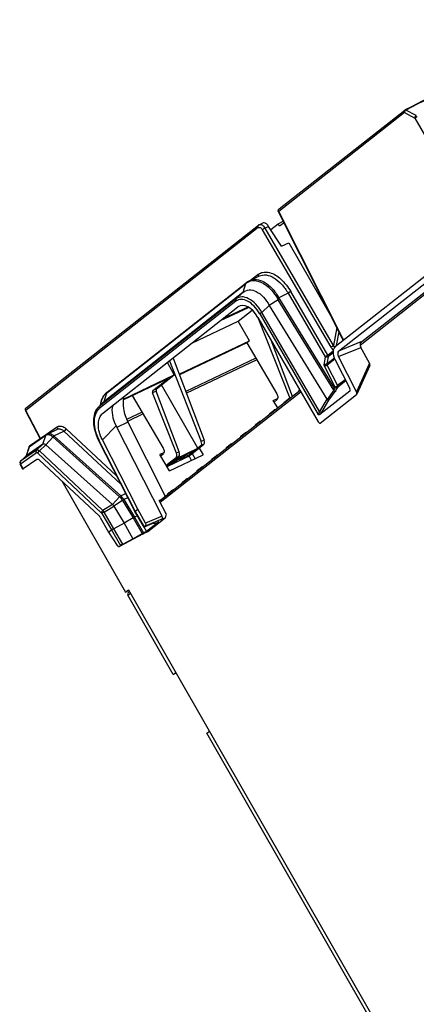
# Model space of a CAD drawing. Header units: millimetres. Extents: x 0 to 594, y 0 to 420.
# Tile 19 of 49: x 516 to 533, y 108 to 151. Entities that reach past the tile are written whole.
import ezdxf

# ---------------------------------------------------------------- set-up
doc = ezdxf.new("R2010")
doc.units = ezdxf.units.MM
doc.header["$LTSCALE"] = 32.67
doc.layers.get('0').update_dxf_attribs({"linetype": 'CONTINUOUS'})

msp = doc.modelspace()

# ---------------------------------------------------------------- linework, layer by layer
at = {"color": 9, "linetype": 'CONTINUOUS'}
for p, q in [((532.9014, 147.2412), (527.3627, 142.884)), ((532.9014, 147.2412), (533.3591, 146.9943)), ((533.3591, 146.9943), (534.6286, 144.7815)), ((530.177, 137.3103), (527.3627, 142.884)), ((526.457, 142.1715), (516.2169, 134.116)), ((526.6386, 142.0783), (529.6595, 136.9033)), ((526.9152, 142.2273), (526.757, 142.1519)), ((529.7779, 136.9768), (526.757, 142.1519)), ((525.8985, 139.7008), (525.9299, 139.725)), ((526.1376, 139.865), (526.4386, 140.1017)), ((519.7728, 134.8819), (525.8985, 139.7008)), ((525.7819, 139.3154), (525.4793, 139.0328)), ((525.8985, 139.7008), (525.7819, 139.3154)), ((529.529, 136.5515), (527.8918, 139.3562)), ((534.0807, 139.4458), (530.9499, 136.9828)), ((525.471, 138.9255), (519.4431, 134.1836)), ((525.4793, 139.0328), (519.4514, 134.2908)), ((529.7841, 135.0024), (527.3401, 138.9894)), ((527.7734, 139.2826), (527.3604, 139.0857)), ((527.3976, 139.0215), (529.8045, 135.095)), ((527.7734, 139.2826), (529.4106, 136.478)), ((526.6219, 138.4391), (526.9453, 138.7412)), ((529.1504, 134.0662), (526.6219, 138.4391)), ((526.524, 138.376), (529.0931, 133.9331)), ((529.9244, 137.7704), (529.7779, 136.9768)), ((529.9079, 136.9789), (530.0193, 137.5824)), ((530.9829, 137.134), (529.9986, 136.7257)), ((529.529, 136.5515), (529.7637, 136.7362)), ((529.9943, 136.4858), (530.9816, 136.8953)), ((526.3894, 136.3473), (523.2919, 134.8702)), ((529.4106, 136.478), (529.3425, 136.1091)), ((529.541, 136.4824), (529.4842, 136.175)), ((529.4842, 136.175), (529.8115, 136.4325)), ((529.762, 136.6563), (529.541, 136.4824)), ((529.3425, 136.1091), (529.8361, 135.1554)), ((531.3529, 136.1975), (530.7849, 134.9355)), ((529.9573, 135.2236), (530.2869, 135.4828)), ((530.3182, 135.4214), (529.9591, 135.1389)), ((521.9656, 134.9667), (521.8063, 134.8907)), ((521.9738, 135.0658), (521.8136, 134.9894)), ((529.7841, 135.0024), (529.4911, 134.5965)), ((529.5679, 134.5635), (529.8496, 134.9538)), ((529.8361, 135.1554), (529.8045, 135.095)), ((529.9591, 135.1389), (529.9275, 135.0785)), ((530.5021, 134.9818), (530.4952, 134.9663)), ((528.3433, 134.9323), (522.141, 130.0532)), ((529.4775, 134.6106), (529.1504, 134.0662)), ((529.2528, 134.0392), (529.5679, 134.5635)), ((516.872, 132.881), (516.2169, 134.116)), ((519.4514, 134.2908), (519.6562, 134.4965)), ((521.3827, 133.9597), (520.6982, 133.6333)), ((517.6125, 133.3959), (517.1276, 133.0587)), ((520.221, 131.23), (517.993, 133.3061)), ((519.5924, 132.8273), (520.1936, 133.4312)), ((520.7157, 133.5967), (520.226, 133.3632)), ((517.0966, 133.0157), (516.3613, 132.5047)), ((517.1023, 133.0195), (517.0966, 133.0157)), ((520.3541, 130.3127), (517.407, 132.951)), ((517.4597, 132.9896), (517.9012, 133.2001)), ((517.4658, 132.984), (517.4597, 132.9896)), ((520.4072, 130.3507), (517.4658, 132.984)), ((517.9012, 133.2001), (520.4071, 130.865)), ((524.0696, 132.8123), (523.9461, 132.7534)), ((516.6927, 132.3632), (515.9919, 131.8764)), ((516.3613, 132.5047), (516.2424, 132.1174)), ((516.3613, 132.5047), (516.3497, 132.4895)), ((516.9751, 132.6266), (516.6927, 132.3632)), ((516.8162, 132.3344), (517.0996, 132.5987)), ((524.053, 132.614), (523.9315, 132.5561)), ((515.982, 131.768), (516.6828, 132.2548)), ((516.2384, 132.1141), (516.2424, 132.1174)), ((516.7441, 132.24), (519.5422, 129.6082)), ((519.6143, 129.7026), (516.8162, 132.3344)), ((522.8385, 132.0349), (522.9601, 132.0928)), ((522.9766, 132.2911), (522.8532, 132.2322)), ((516.1038, 131.5384), (515.982, 131.768)), ((515.9878, 131.873), (515.9883, 131.8735)), ((515.9883, 131.8735), (515.9919, 131.8764)), ((520.4072, 130.3507), (520.6183, 130.4509)), ((520.7113, 130.2685), (520.5414, 130.1869)), ((520.5414, 130.1869), (521.012, 129.4192)), ((520.0392, 129.9671), (519.6143, 129.7026)), ((519.6648, 129.6393), (520.0906, 129.9044)), ((520.4853, 130.1525), (520.9541, 129.3878)), ((520.0903, 128.904), (519.6648, 129.6393)), ((520.9541, 129.3878), (521.3423, 128.6924)), ((521.012, 129.4192), (521.4005, 128.7234)), ((522.2231, 129.4517), (521.4954, 129.1498)), ((520.4928, 128.2248), (520.0903, 128.904)), ((520.7195, 125.972), (520.8314, 126.06))]:
    msp.add_line(p, q, dxfattribs=at)
at = {"color": 7, "linetype": 'CONTINUOUS'}
for p, q in [((527.376, 142.9956), (532.9147, 147.3527)), ((532.9311, 147.3632), (532.915, 147.3529)), ((532.9548, 147.3753), (532.9311, 147.3632)), ((533.4217, 147.1089), (532.9639, 147.3557)), ((530.1628, 137.2982), (527.3485, 142.8719)), ((526.5016, 142.3026), (526.6489, 142.3728)), ((527.0064, 142.0876), (527.331, 142.343)), ((527.331, 142.343), (527.5603, 142.4524)), ((527.3955, 142.2308), (527.331, 142.343)), ((527.5936, 142.3866), (527.3955, 142.2308)), ((516.2302, 134.2276), (526.4702, 142.2831)), ((527.4877, 141.3506), (526.9152, 142.2273)), ((527.4877, 141.3506), (527.812, 141.5053)), ((527.812, 141.5053), (529.692, 138.2307)), ((529.8546, 136.937), (534.8421, 140.8605)), ((529.9986, 136.7257), (535.1453, 140.7744)), ((519.7962, 134.9169), (525.9218, 139.7358)), ((525.9595, 139.7649), (525.9595, 139.7648)), ((526.0718, 139.8336), (526.5073, 140.0412)), ((525.7819, 139.3154), (519.6562, 134.4965)), ((530.955, 137.0912), (534.0928, 139.5596)), ((527.3401, 138.9894), (526.9453, 138.7412)), ((519.5956, 133.9781), (525.5664, 138.6751)), ((524.8008, 138.0728), (526.0308, 138.6594)), ((526.0073, 138.6714), (524.8757, 138.1317)), ((525.572, 138.0497), (526.1896, 138.5355)), ((526.9453, 138.7412), (529.4775, 134.6106)), ((523.539, 137.0802), (525.572, 138.0497)), ((526.068, 137.1863), (525.572, 138.0497)), ((526.4434, 138.217), (527.8463, 134.6545)), ((526.4439, 138.2171), (529.1054, 133.6143)), ((522.9742, 135.7109), (526.068, 137.1863)), ((526.068, 137.1863), (525.9504, 137.0938)), ((527.9616, 134.7364), (527.0279, 137.2071)), ((525.9504, 137.0938), (522.9859, 135.6801)), ((525.9504, 137.0938), (527.2735, 134.8437)), ((531.3529, 136.1975), (530.9816, 136.8953)), ((522.549, 136.3014), (523.9461, 132.7534)), ((522.7048, 136.4239), (524.0696, 132.8123)), ((526.3464, 136.4205), (523.2619, 134.9496)), ((529.827, 136.3718), (529.4974, 136.1115)), ((529.8453, 136.3487), (530.4906, 135.0834)), ((530.7849, 134.9355), (529.9943, 136.4858)), ((522.7585, 135.6831), (522.4558, 136.2281)), ((529.9573, 135.2236), (529.4974, 136.1115)), ((531.3689, 136.0962), (530.8, 134.8324)), ((522.4986, 135.5283), (520.5202, 134.5848)), ((520.5238, 134.6174), (522.7585, 135.6831)), ((521.8136, 134.9894), (522.4986, 135.5283)), ((521.9738, 135.0658), (522.7585, 135.6831)), ((522.9766, 132.2911), (521.9656, 134.9667)), ((522.1047, 130.129), (528.3018, 135.004)), ((523.8009, 132.4533), (522.1986, 135.2426)), ((528.2612, 134.9995), (528.2909, 135.0229)), ((530.4952, 134.9663), (529.1787, 133.9306)), ((530.5058, 134.9801), (530.4952, 134.9663)), ((519.7728, 134.8819), (519.6562, 134.4965)), ((520.9067, 134.7691), (522.2668, 132.4561)), ((522.8532, 132.2322), (521.8063, 134.8907)), ((527.3145, 134.2245), (527.1222, 134.5487)), ((527.1224, 134.5488), (527.3083, 134.6374)), ((527.1584, 134.4878), (527.2857, 134.6005)), ((527.6234, 134.4978), (527.7946, 134.6324)), ((527.8021, 134.6371), (527.8865, 134.6773)), ((529.1928, 133.5623), (530.7895, 134.8184)), ((530.7895, 134.8184), (530.8, 134.8323)), ((516.2037, 134.1021), (516.8588, 132.8671)), ((519.4078, 134.2518), (519.616, 134.461)), ((519.4514, 134.2908), (519.4078, 134.2519)), ((519.5146, 134.4221), (519.4997, 134.3441)), ((526.9857, 133.9961), (527.1569, 134.1308)), ((527.1644, 134.1354), (527.2488, 134.1757)), ((519.5628, 133.9483), (519.5956, 133.9781)), ((521.3396, 134.0329), (520.6618, 133.7097)), ((526.5267, 133.6338), (526.6111, 133.674)), ((517.1617, 133.0759), (517.6084, 133.2889)), ((522.2231, 129.4517), (520.1936, 133.4312)), ((520.7157, 133.5967), (522.3638, 130.3328)), ((526.3463, 133.4931), (526.5192, 133.6291)), ((517.1289, 133.057), (516.3883, 132.5423)), ((516.9751, 132.6266), (517.0966, 133.0157)), ((517.0996, 132.5987), (517.4145, 132.9443)), ((517.1288, 133.0569), (517.1289, 133.057)), ((519.4253, 132.7902), (521.0237, 129.656)), ((521.0347, 129.6741), (519.4392, 132.8026)), ((521.153, 129.7671), (519.5924, 132.8273)), ((525.7103, 132.9928), (525.8815, 133.1274)), ((525.889, 133.1321), (525.9734, 133.1723)), ((516.3497, 132.4895), (516.2348, 132.1153)), ((516.9751, 132.6266), (516.2424, 132.1174)), ((520.0392, 129.9671), (517.0996, 132.5987)), ((522.8295, 131.9901), (523.8009, 132.4533)), ((523.3101, 132.1909), (523.6832, 132.3688)), ((523.6832, 132.3688), (523.35, 132.1067)), ((523.4803, 132.1635), (524.053, 132.614)), ((523.9315, 132.5561), (523.8009, 132.4533)), ((523.8541, 132.4575), (524.033, 132.1547)), ((525.0726, 132.4911), (525.2438, 132.6258)), ((525.2513, 132.6304), (525.3357, 132.6707)), ((515.9878, 131.873), (516.2384, 132.1141)), ((516.7061, 131.9568), (516.1038, 131.5384)), ((516.2424, 132.1174), (516.2384, 132.1141)), ((516.8287, 131.9271), (519.4469, 129.4645)), ((522.556, 131.4504), (522.1303, 132.1682)), ((522.3015, 132.2498), (522.1305, 132.1683)), ((522.1641, 132.1112), (522.2789, 132.2129)), ((522.4095, 131.6974), (522.8385, 132.0349)), ((522.4305, 131.6682), (522.7637, 131.9303)), ((522.4432, 131.6405), (523.2407, 132.0208)), ((522.5557, 131.4502), (524.0332, 132.1548)), ((522.8036, 131.8461), (522.7573, 131.9266)), ((522.7637, 131.9303), (523.1368, 132.1082)), ((523.1368, 132.1082), (522.8036, 131.8461)), ((522.9601, 132.0928), (522.8295, 131.9901)), ((522.9769, 131.9288), (523.3101, 132.1909)), ((523.35, 132.1067), (522.9769, 131.9288)), ((523.35, 132.1067), (523.3037, 132.1872)), ((523.5257, 131.9128), (523.409, 132.117)), ((523.5535, 132.2211), (523.6862, 131.9891)), ((524.4294, 131.9851), (524.6006, 132.1198)), ((524.6925, 132.1647), (524.6081, 132.1244)), ((516.0876, 131.5301), (515.9687, 131.7541)), ((522.8036, 131.8461), (522.4305, 131.6682)), ((523.7862, 131.4791), (523.9573, 131.6138)), ((523.9648, 131.6184), (524.0492, 131.6587)), ((523.143, 130.9731), (523.3141, 131.1078)), ((523.3141, 131.1078), (523.3216, 131.1124)), ((523.3216, 131.1124), (523.406, 131.1527)), ((517.7994, 131.0141), (520.6069, 126.1032)), ((522.6709, 130.6018), (522.6784, 130.6064)), ((522.7628, 130.6467), (522.6784, 130.6064)), ((520.0392, 129.9671), (520.3541, 130.3127)), ((522.1685, 130.1771), (522.0946, 130.1418)), ((522.4997, 130.4671), (522.6709, 130.6018)), ((520.4853, 130.1525), (520.0906, 129.9044)), ((520.0906, 129.9044), (520.554, 129.1484)), ((521.0347, 129.6741), (521.153, 129.7671)), ((521.4954, 129.1498), (521.153, 129.7671)), ((522.3982, 129.5613), (522.0946, 130.1418)), ((519.4965, 129.4007), (519.8688, 128.7569)), ((519.567, 129.5762), (519.9871, 128.85)), ((520.9541, 129.3878), (520.554, 129.1484)), ((521.1329, 129.4768), (521.012, 129.4192)), ((521.0238, 129.6558), (521.0237, 129.6559)), ((521.4357, 128.9792), (521.0238, 129.6558)), ((521.4487, 128.9936), (521.0347, 129.6741)), ((521.1805, 129.3944), (521.5316, 128.786)), ((521.4963, 129.0311), (522.2221, 129.3326)), ((521.5936, 128.7808), (522.3594, 129.3832)), ((522.3594, 129.3831), (522.1741, 129.2947)), ((522.1741, 129.2946), (522.2218, 129.3329)), ((522.3982, 129.5613), (522.3594, 129.3831)), ((520.554, 129.1484), (520.0903, 128.904)), ((520.554, 129.1484), (520.9396, 128.4576)), ((521.4963, 129.0311), (521.4487, 128.9936)), ((521.7781, 129.1172), (521.459, 128.9848)), ((522.0728, 129.2117), (521.5316, 128.786)), ((521.9049, 129.135), (521.7781, 129.1172)), ((521.9416, 129.1491), (522.0728, 129.2117)), ((519.8688, 128.7569), (519.9871, 128.85)), ((519.8688, 128.7569), (520.2496, 128.1698)), ((519.9871, 128.85), (520.3938, 128.1638)), ((521.3627, 128.6564), (520.3462, 128.1263)), ((520.4928, 128.2248), (520.9396, 128.4576)), ((520.9396, 128.4576), (521.3423, 128.6924)), ((521.356, 128.6521), (521.3628, 128.6563)), ((521.3628, 128.6563), (521.4083, 128.6929)), ((521.5316, 128.786), (521.4005, 128.7234)), ((521.4084, 128.6926), (521.5936, 128.7808)), ((520.3404, 128.1229), (520.3462, 128.1263)), ((520.3938, 128.1638), (520.3462, 128.1263)), ((520.6058, 126.1051), (520.7488, 126.2044)), ((520.7608, 126.179), (520.6058, 126.1051)), ((522.7134, 122.4841), (520.7195, 125.972)), ((520.7315, 126.0858), (520.7902, 126.132)), ((520.7483, 126.2054), (538.6154, 94.9515)), ((522.7134, 122.4841), (522.8253, 122.5721)), ((522.8409, 122.5449), (522.7134, 122.4841)), ((524.1941, 119.894), (524.306, 119.9821)), ((539.4646, 93.1823), (524.1941, 119.894))]:
    msp.add_line(p, q, dxfattribs=at)
at = {"color": 9, "linetype": 'CONTINUOUS'}
msp.add_lwpolyline([(533.4142, 147.1038), (533.4166, 147.1056), (533.4191, 147.1073), (533.4217, 147.1089)], dxfattribs=at)
at = {"color": 7, "linetype": 'CONTINUOUS'}
for points in [[(527.8059, 134.6394), (527.8049, 134.6389), (527.7996, 134.6359), (527.7946, 134.6324)], [(529.4775, 134.6106), (529.4815, 134.6049), (529.486, 134.6002), (529.4911, 134.5965)], [(527.1682, 134.1378), (527.1672, 134.1373), (527.1619, 134.1343), (527.1569, 134.1308)], [(526.5305, 133.6361), (526.5295, 133.6356), (526.5242, 133.6326), (526.5192, 133.6291)], [(525.8928, 133.1344), (525.8918, 133.134), (525.8865, 133.131), (525.8815, 133.1274)], [(525.2551, 132.6328), (525.2541, 132.6323), (525.2487, 132.6293), (525.2438, 132.6258)], [(524.6118, 132.1268), (524.6108, 132.1263), (524.6055, 132.1233), (524.6006, 132.1198)], [(523.9686, 131.6208), (523.9676, 131.6203), (523.9623, 131.6173), (523.9573, 131.6138)]]:
    msp.add_lwpolyline(points, dxfattribs=at)
for centre, radius, start, end in [((684.3079, -149.0987), 332.8732, 115.504815, 117.044783), ((527.4368, 142.9184), 0.0983, 128.24981, 136.92338), ((526.5049, 141.9595), 0.4899, 33.13071, 38.30679), ((527.5922, 137.6092), 2.7042, 127.98482, 128.14899), ((527.7781, 137.3703), 3.0069, 127.21709, 127.97436), ((529.6015, 137.0146), 0.6288, 22.26575, 26.80264), ((529.6481, 137.0333), 0.5787, 17.60945, 22.30613), ((520.6427, 134.2076), 1.1483, 164.59166, 169.618), ((520.5304, 134.2375), 1.0321, 162.49997, 164.53591), ((520.1053, 134.4709), 0.5413, 129.38217, 133.74835), ((521.2265, 133.1001), 2.3123, 128.20993, 129.30272), ((516.2908, 134.1483), 0.0986, 202.32207, 207.92799), ((519.8304, 133.8421), 0.589, 141.95348, 149.83634), ((519.8244, 133.8395), 0.5862, 138.48988, 141.50343), ((519.7948, 133.8691), 0.5443, 138.67891, 141.88489), ((519.8083, 133.8538), 0.5646, 135.18302, 138.49056), ((519.7775, 133.8843), 0.5213, 135.17603, 138.6796), ((519.9083, 134.1706), 0.412, 127.71836, 135.18451), ((517.2666, 132.8557), 0.2439, 115.43929, 124.39168), ((521.1748, 133.6343), 1.7763, 206.10171, 207.02077), ((516.445, 132.4601), 0.0997, 152.23073, 162.86497), ((516.0557, 131.8002), 0.0984, 202.24017, 207.92685), ((523.3396, 131.0757), 0.0409, 128.3822, 149.92116), ((522.6963, 130.5697), 0.0409, 128.3822, 149.92116)]:
    msp.add_arc(centre, radius, start, end, dxfattribs=at)
at = {"color": 9, "linetype": 'CONTINUOUS'}
for centre, radius, start, end in [((692.8362, -166.2991), 352.049, 115.557177, 117.008295), ((533.0492, 147.235), 0.1487, 142.28443, 160.44737), ((526.7435, 138.6407), 1.3556, 126.5397, 126.88264), ((526.2919, 139.2513), 0.5961, 123.10892, 126.61235), ((526.7901, 139.6487), 0.5734, 124.20206, 127.80273), ((525.9711, 139.6789), 0.0759, 156.58968, 163.2249), ((528.7488, 139.8463), 1.5831, 208.71401, 211.39975), ((529.6042, 137.0108), 0.6458, 18.91199, 20.69152), ((519.8075, 134.8336), 0.072, 129.37577, 147.61172), ((519.7753, 133.7888), 0.5159, 130.07808, 133.2735), ((520.598, 134.2156), 1.103, 165.37171, 169.21123), ((517.194, 132.8807), 0.1664, 110.89229, 123.449), ((521.1207, 133.6999), 1.902, 195.58471, 197.91306), ((521.2946, 133.7572), 2.0852, 197.94124, 201.28992), ((521.6002, 133.8778), 2.4137, 201.32421, 206.45265)]:
    msp.add_arc(centre, radius, start, end, dxfattribs=at)
at = {"color": 7, "linetype": 'CONTINUOUS'}
for centre, major_axis, ratio, start_param, end_param in [((526.0274, 137.7391), (-0.3731, 0.986), 0.5528602, -1.2825128, 0.1722056), ((530.1001, 136.5035), (-0.2096, 0.4555), 0.591968, 0.1409189, 1.6387328), ((530.0941, 136.5517), (-0.0798, 0.1834), 0.5924198, 0.1540956, 1.6743177), ((531.0816, 136.9613), (-0.0847, 0.1813), 0.5946477, 1.1853751, 1.6583996), ((521.8636, 134.9034), (-0.044, 0.0898), 0.5759139, 0.1227254, 1.4317223), ((522.0226, 134.9792), (-0.0421, 0.0907), 0.5740797, 0.1348901, 1.443887), ((530.4338, 135.064), (-0.0578, 0.1002), 0.5121586, -2.7877709, -1.6709918), ((523.9556, 132.7873), (-0.0842, 0.1814), 0.5740797, -3.0067026, -1.6977056), ((523.8315, 132.7281), (-0.088, 0.1796), 0.5759139, -3.0188673, -1.7098703), ((522.7385, 132.2069), (-0.088, 0.1796), 0.5759139, 3.264318, 4.573315), ((522.8627, 132.2661), (-0.0842, 0.1814), 0.5740797, -3.0067026, -1.6977056), ((523.3326, 132.0931), (0.1736, 0.0993), 0.1051129, 4.0958668, 5.666587), ((519.4082, 129.3137), (-0.0757, 0.1873), 0.5830734, -1.3333808, -0.90187)]:
    msp.add_ellipse(centre, major_axis=major_axis, ratio=ratio, start_param=start_param, end_param=end_param, dxfattribs=at)
at = {"color": 9, "linetype": 'CONTINUOUS'}
for points, knots in [([(532.9014, 147.2412), (532.8961, 147.2509), (532.8814, 147.2869), (532.8926, 147.3352), (532.9146, 147.3526)], [0, 0, 0, 0, 0.2820788, 1, 1, 1, 1]), ([(532.9311, 147.3632), (532.9337, 147.3645), (532.9401, 147.3659), (532.9463, 147.3645), (532.9495, 147.3634)], [0, 0, 0, 0, 0.4610519, 1, 1, 1, 1]), ([(532.9495, 147.3634), (532.9519, 147.3626), (532.9569, 147.3603), (532.9616, 147.3574), (532.9639, 147.3557)], [0, 0, 0, 0, 0.4701875, 1, 1, 1, 1]), ([(533.4636, 147.0601), (533.4536, 147.0552), (533.4173, 147.0359), (533.3815, 147.0144), (533.3591, 146.9943)], [0, 0, 0, 0, 0.2694529, 1, 1, 1, 1]), ([(527.3627, 142.884), (527.3589, 142.8816), (527.3553, 142.8785), (527.3477, 142.8735), (527.3485, 142.8719)], [0, 0, 0, 0, 0.7205694, 1, 1, 1, 1]), ([(526.457, 142.1715), (526.4809, 142.1892), (526.5712, 142.1808), (526.6159, 142.1162), (526.6386, 142.0783)], [0, 0, 0, 0, 0.4027196, 1, 1, 1, 1]), ([(526.6386, 142.0783), (526.6456, 142.0849), (526.6825, 142.1134), (526.7231, 142.137), (526.757, 142.1519)], [0, 0, 0, 0, 0.2052968, 1, 1, 1, 1]), ([(526.6469, 140.202), (526.7469, 140.2255), (527.0533, 140.2051), (527.5113, 139.9019), (527.7728, 139.559), (527.8918, 139.3562)], [0, 0, 0, 0, 0.1941335, 0.5552493, 1, 1, 1, 1]), ([(525.9102, 139.724), (525.9084, 139.7217), (525.9052, 139.7169), (525.9026, 139.7117), (525.9015, 139.709)], [0, 0, 0, 0, 0.4955681, 1, 1, 1, 1]), ([(525.9215, 139.7361), (525.9196, 139.7346), (525.916, 139.7306), (525.9144, 139.7254), (525.9141, 139.7226)], [0, 0, 0, 0, 0.4725341, 1, 1, 1, 1]), ([(526.0721, 139.8337), (526.1676, 139.8792), (526.4078, 139.912), (526.7647, 139.7687), (527.0992, 139.4862), (527.2804, 139.2296), (527.3604, 139.0857)], [0, 0, 0, 0, 0.1964036, 0.423384, 0.6944687, 1, 1, 1, 1]), ([(526.1364, 139.8249), (526.3377, 139.8743), (526.706, 139.7472), (527.063, 139.4185), (527.2273, 139.1852), (527.3006, 139.0566)], [0, 0, 0, 0, 0.4241537, 0.6971231, 1, 1, 1, 1]), ([(526.5073, 140.0412), (526.5987, 140.0848), (526.8331, 140.1118), (527.1796, 139.9644), (527.5079, 139.6795), (527.6905, 139.4252), (527.7734, 139.2826)], [0, 0, 0, 0, 0.1904966, 0.4164653, 0.6897542, 1, 1, 1, 1]), ([(527.8918, 139.3562), (527.8848, 139.3496), (527.8479, 139.3211), (527.8072, 139.2975), (527.7734, 139.2826)], [0, 0, 0, 0, 0.2051932, 1, 1, 1, 1]), ([(525.4793, 139.0328), (525.46, 139.0142), (525.452, 138.969), (525.4661, 138.9347), (525.471, 138.9255)], [0, 0, 0, 0, 0.720568, 1, 1, 1, 1]), ([(526.524, 138.376), (526.4528, 138.496), (526.3008, 138.7107), (526.0233, 138.9429), (525.7221, 139.0416), (525.5384, 138.9754), (525.471, 138.9255)], [0, 0, 0, 0, 0.3160757, 0.5902227, 0.8100735, 1, 1, 1, 1]), ([(526.6219, 138.4391), (526.5439, 138.5687), (526.3736, 138.7977), (526.0711, 139.046), (525.7494, 139.1539), (525.5494, 139.0877), (525.4793, 139.0328)], [0, 0, 0, 0, 0.3176647, 0.5930717, 0.8130833, 1, 1, 1, 1]), ([(526.6219, 138.4391), (526.6123, 138.4343), (526.5783, 138.4157), (526.5448, 138.395), (526.524, 138.376)], [0, 0, 0, 0, 0.2741148, 1, 1, 1, 1]), ([(530.177, 137.3103), (530.1732, 137.3079), (530.1696, 137.3047), (530.162, 137.2998), (530.1628, 137.2982)], [0, 0, 0, 0, 0.7197497, 1, 1, 1, 1]), ([(529.529, 136.5515), (529.522, 136.545), (529.4851, 136.5165), (529.4444, 136.4928), (529.4106, 136.478)], [0, 0, 0, 0, 0.2053128, 1, 1, 1, 1]), ([(529.541, 136.4824), (529.5342, 136.4767), (529.4923, 136.4583), (529.4438, 136.465), (529.4106, 136.478)], [0, 0, 0, 0, 0.1993038, 1, 1, 1, 1]), ([(529.4842, 136.175), (529.4758, 136.1674), (529.4311, 136.1394), (529.3818, 136.1206), (529.3425, 136.1091)], [0, 0, 0, 0, 0.2169421, 1, 1, 1, 1]), ([(529.3425, 136.1091), (529.3695, 136.0996), (529.4219, 136.0938), (529.4769, 136.0994), (529.4974, 136.1115)], [0, 0, 0, 0, 0.5452773, 1, 1, 1, 1]), ([(528.2465, 134.9762), (528.2458, 134.9735), (528.2446, 134.9681), (528.2442, 134.9624), (528.2443, 134.9596)], [0, 0, 0, 0, 0.490647, 1, 1, 1, 1]), ([(528.2526, 134.9915), (528.2515, 134.9896), (528.2501, 134.9846), (528.251, 134.9795), (528.2518, 134.9769)], [0, 0, 0, 0, 0.4496249, 1, 1, 1, 1]), ([(528.2609, 134.9999), (528.2592, 134.9988), (528.256, 134.9964), (528.2535, 134.9933), (528.2526, 134.9915)], [0, 0, 0, 0, 0.5062068, 1, 1, 1, 1]), ([(529.7841, 135.0024), (529.7918, 134.9968), (529.8137, 134.9807), (529.836, 134.9651), (529.8496, 134.9538)], [0, 0, 0, 0, 0.3500475, 1, 1, 1, 1]), ([(529.8045, 135.095), (529.815, 135.088), (529.8512, 135.0686), (529.9043, 135.0597), (529.9275, 135.0785)], [0, 0, 0, 0, 0.2972355, 1, 1, 1, 1]), ([(529.8361, 135.1554), (529.8709, 135.1678), (529.9128, 135.1894), (529.9503, 135.2171), (529.9573, 135.2236)], [0, 0, 0, 0, 0.7947993, 1, 1, 1, 1]), ([(529.9591, 135.1389), (529.9526, 135.1336), (529.9106, 135.1183), (529.8646, 135.1361), (529.8361, 135.1554)], [0, 0, 0, 0, 0.1965481, 1, 1, 1, 1]), ([(529.9275, 135.0785), (529.9223, 135.0686), (529.8986, 135.0256), (529.8717, 134.9844), (529.8496, 134.9538)], [0, 0, 0, 0, 0.2290819, 1, 1, 1, 1]), ([(519.7382, 134.8539), (519.7039, 134.8253), (519.6629, 134.7795), (519.6297, 134.7288), (519.6214, 134.7151)], [0, 0, 0, 0, 0.7367107, 1, 1, 1, 1]), ([(519.7467, 134.8722), (519.7449, 134.8694), (519.7416, 134.8634), (519.7392, 134.8571), (519.7382, 134.8539)], [0, 0, 0, 0, 0.4964545, 1, 1, 1, 1]), ([(519.7957, 134.9176), (519.7879, 134.9125), (519.7779, 134.9), (519.7799, 134.8864), (519.7809, 134.8825)], [0, 0, 0, 0, 0.7008641, 1, 1, 1, 1]), ([(527.8057, 134.6397), (527.8076, 134.6409), (527.8118, 134.6429), (527.8166, 134.6422), (527.8187, 134.6412)], [0, 0, 0, 0, 0.4834196, 1, 1, 1, 1]), ([(527.8187, 134.6412), (527.8201, 134.6405), (527.823, 134.6385), (527.8253, 134.636), (527.8265, 134.6345)], [0, 0, 0, 0, 0.4396654, 1, 1, 1, 1]), ([(516.2169, 134.116), (516.2132, 134.1133), (516.2092, 134.1099), (516.2028, 134.1038), (516.2037, 134.1021)], [0, 0, 0, 0, 0.7066723, 1, 1, 1, 1]), ([(519.4216, 134.1645), (519.3722, 134.1179), (519.259, 133.9563), (519.2046, 133.607), (519.2483, 133.3336), (519.2886, 133.1889)], [0, 0, 0, 0, 0.1986233, 0.5609381, 1, 1, 1, 1]), ([(527.168, 134.138), (527.1699, 134.1392), (527.1741, 134.1412), (527.1789, 134.1405), (527.181, 134.1395)], [0, 0, 0, 0, 0.4834196, 1, 1, 1, 1]), ([(527.181, 134.1395), (527.1824, 134.1389), (527.1853, 134.1369), (527.1876, 134.1343), (527.1888, 134.1328)], [0, 0, 0, 0, 0.4396654, 1, 1, 1, 1]), ([(526.9711, 133.9729), (526.9704, 133.9702), (526.9692, 133.9647), (526.9688, 133.9591), (526.9689, 133.9563)], [0, 0, 0, 0, 0.490647, 1, 1, 1, 1]), ([(526.9772, 133.9882), (526.9761, 133.9862), (526.9747, 133.9813), (526.9756, 133.9762), (526.9764, 133.9736)], [0, 0, 0, 0, 0.4496249, 1, 1, 1, 1]), ([(526.9854, 133.9965), (526.9838, 133.9955), (526.9806, 133.9931), (526.9781, 133.9899), (526.9772, 133.9882)], [0, 0, 0, 0, 0.5062068, 1, 1, 1, 1]), ([(529.1504, 134.0662), (529.1459, 134.0406), (529.1315, 133.995), (529.1112, 133.9469), (529.0931, 133.9331)], [0, 0, 0, 0, 0.5330046, 1, 1, 1, 1]), ([(529.1504, 134.0662), (529.169, 134.0547), (529.2004, 134.0399), (529.2404, 134.0323), (529.2528, 134.0392)], [0, 0, 0, 0, 0.6069774, 1, 1, 1, 1]), ([(517.6084, 133.2889), (517.6504, 133.3089), (517.7683, 133.3068), (517.8574, 133.2413), (517.9012, 133.2001)], [0, 0, 0, 0, 0.4362163, 1, 1, 1, 1]), ([(517.6125, 133.3959), (517.6623, 133.4292), (517.8179, 133.4466), (517.9353, 133.3591), (517.993, 133.3061)], [0, 0, 0, 0, 0.4333655, 1, 1, 1, 1]), ([(517.9012, 133.2001), (517.9345, 133.2151), (517.9712, 133.2518), (517.9904, 133.2955), (517.993, 133.3061)], [0, 0, 0, 0, 0.7701093, 1, 1, 1, 1]), ([(526.3317, 133.4699), (526.331, 133.4672), (526.3298, 133.4619), (526.3293, 133.4563), (526.3294, 133.4535)], [0, 0, 0, 0, 0.491471, 1, 1, 1, 1]), ([(526.336, 133.48), (526.3358, 133.4785), (526.3358, 133.4753), (526.3364, 133.4722), (526.3369, 133.4706)], [0, 0, 0, 0, 0.4615768, 1, 1, 1, 1]), ([(526.346, 133.4935), (526.3436, 133.492), (526.339, 133.4883), (526.3364, 133.4828), (526.336, 133.48)], [0, 0, 0, 0, 0.5007391, 1, 1, 1, 1]), ([(526.5303, 133.6364), (526.5322, 133.6375), (526.5364, 133.6396), (526.5412, 133.6388), (526.5433, 133.6378)], [0, 0, 0, 0, 0.4834196, 1, 1, 1, 1]), ([(526.5433, 133.6378), (526.5447, 133.6372), (526.5476, 133.6352), (526.5499, 133.6327), (526.5511, 133.6312)], [0, 0, 0, 0, 0.4396654, 1, 1, 1, 1]), ([(517.4597, 132.9896), (517.4154, 133.0308), (517.3241, 133.0962), (517.2048, 133.0963), (517.1618, 133.0759)], [0, 0, 0, 0, 0.5592773, 1, 1, 1, 1]), ([(517.2991, 133.0236), (517.2883, 133.0285), (517.2477, 133.0443), (517.2024, 133.0501), (517.171, 133.0456)], [0, 0, 0, 0, 0.2723726, 1, 1, 1, 1]), ([(519.4253, 132.7902), (519.4245, 132.7917), (519.4318, 132.797), (519.4354, 132.8001), (519.4392, 132.8026)], [0, 0, 0, 0, 0.2804181, 1, 1, 1, 1]), ([(525.6957, 132.9696), (525.695, 132.9669), (525.6938, 132.9614), (525.6934, 132.9558), (525.6935, 132.9529)], [0, 0, 0, 0, 0.490647, 1, 1, 1, 1]), ([(525.7018, 132.9849), (525.7007, 132.9829), (525.6993, 132.978), (525.7001, 132.9729), (525.7009, 132.9703)], [0, 0, 0, 0, 0.4496249, 1, 1, 1, 1]), ([(525.71, 132.9932), (525.7084, 132.9921), (525.7052, 132.9897), (525.7027, 132.9866), (525.7018, 132.9849)], [0, 0, 0, 0, 0.5062068, 1, 1, 1, 1]), ([(525.8926, 133.1347), (525.8945, 133.1359), (525.8987, 133.1379), (525.9035, 133.1372), (525.9056, 133.1362)], [0, 0, 0, 0, 0.4834196, 1, 1, 1, 1]), ([(525.9056, 133.1362), (525.907, 133.1355), (525.9098, 133.1336), (525.9122, 133.131), (525.9134, 133.1295)], [0, 0, 0, 0, 0.4396654, 1, 1, 1, 1]), ([(516.3819, 132.5373), (516.383, 132.5378), (516.3853, 132.5387), (516.3878, 132.5391), (516.3891, 132.5393)], [0, 0, 0, 0, 0.4869541, 1, 1, 1, 1]), ([(516.6828, 132.2548), (516.678, 132.2641), (516.6645, 132.2991), (516.6731, 132.3444), (516.6927, 132.3632)], [0, 0, 0, 0, 0.2780178, 1, 1, 1, 1]), ([(516.8162, 132.3344), (516.8053, 132.3431), (516.7709, 132.3673), (516.7173, 132.3797), (516.6927, 132.3632)], [0, 0, 0, 0, 0.3199674, 1, 1, 1, 1]), ([(525.2549, 132.633), (525.2568, 132.6342), (525.261, 132.6362), (525.2658, 132.6355), (525.2679, 132.6345)], [0, 0, 0, 0, 0.4834196, 1, 1, 1, 1]), ([(525.2679, 132.6345), (525.2693, 132.6339), (525.2721, 132.6319), (525.2745, 132.6294), (525.2757, 132.6279)], [0, 0, 0, 0, 0.4396654, 1, 1, 1, 1]), ([(516.7441, 132.24), (516.7391, 132.2446), (516.7227, 132.2583), (516.6954, 132.263), (516.6828, 132.2548)], [0, 0, 0, 0, 0.3113992, 1, 1, 1, 1]), ([(516.8162, 132.3344), (516.7903, 132.3172), (516.7616, 132.286), (516.7462, 132.2487), (516.7441, 132.24)], [0, 0, 0, 0, 0.7770459, 1, 1, 1, 1]), ([(524.6117, 132.127), (524.6136, 132.1282), (524.6178, 132.1302), (524.6226, 132.1295), (524.6247, 132.1285)], [0, 0, 0, 0, 0.4834196, 1, 1, 1, 1]), ([(524.6247, 132.1285), (524.626, 132.1279), (524.6289, 132.1259), (524.6313, 132.1234), (524.6325, 132.1219)], [0, 0, 0, 0, 0.4396654, 1, 1, 1, 1]), ([(515.9919, 131.8764), (515.9723, 131.8576), (515.9637, 131.8123), (515.9772, 131.7773), (515.982, 131.768)], [0, 0, 0, 0, 0.7219439, 1, 1, 1, 1]), ([(515.982, 131.768), (515.9783, 131.7653), (515.9743, 131.7619), (515.9679, 131.7558), (515.9687, 131.7541)], [0, 0, 0, 0, 0.7066794, 1, 1, 1, 1]), ([(523.7859, 131.4796), (523.7842, 131.4785), (523.781, 131.4761), (523.7785, 131.4729), (523.7776, 131.4712)], [0, 0, 0, 0, 0.5062068, 1, 1, 1, 1]), ([(523.9685, 131.621), (523.9703, 131.6222), (523.9745, 131.6242), (523.9794, 131.6235), (523.9815, 131.6225)], [0, 0, 0, 0, 0.4834196, 1, 1, 1, 1]), ([(523.9815, 131.6225), (523.9828, 131.6219), (523.9857, 131.6199), (523.988, 131.6174), (523.9893, 131.6159)], [0, 0, 0, 0, 0.4396654, 1, 1, 1, 1]), ([(523.7715, 131.4559), (523.7708, 131.4532), (523.7697, 131.4478), (523.7692, 131.4421), (523.7694, 131.4393)], [0, 0, 0, 0, 0.490647, 1, 1, 1, 1]), ([(523.7776, 131.4712), (523.7766, 131.4693), (523.7751, 131.4643), (523.776, 131.4592), (523.7768, 131.4566)], [0, 0, 0, 0, 0.4496249, 1, 1, 1, 1]), ([(523.1283, 130.9499), (523.1276, 130.9472), (523.1265, 130.9418), (523.126, 130.9361), (523.1261, 130.9333)], [0, 0, 0, 0, 0.490647, 1, 1, 1, 1]), ([(523.1344, 130.9652), (523.1333, 130.9633), (523.1319, 130.9583), (523.1328, 130.9532), (523.1336, 130.9506)], [0, 0, 0, 0, 0.4496254, 1, 1, 1, 1]), ([(523.1427, 130.9736), (523.141, 130.9725), (523.1378, 130.9701), (523.1353, 130.9669), (523.1344, 130.9652)], [0, 0, 0, 0, 0.5062067, 1, 1, 1, 1]), ([(520.4079, 130.3501), (520.4205, 130.339), (520.4713, 130.2901), (520.5138, 130.2329), (520.5414, 130.1869)], [0, 0, 0, 0, 0.2385982, 1, 1, 1, 1]), ([(520.485, 130.1529), (520.4982, 130.1613), (520.5126, 130.1742), (520.5314, 130.1808), (520.535, 130.1807)], [0, 0, 0, 0, 0.8116639, 1, 1, 1, 1]), ([(522.4851, 130.4439), (522.4844, 130.4412), (522.4832, 130.4358), (522.4828, 130.4301), (522.4829, 130.4273)], [0, 0, 0, 0, 0.490647, 1, 1, 1, 1]), ([(522.4912, 130.4592), (522.4901, 130.4573), (522.4887, 130.4523), (522.4896, 130.4472), (522.4904, 130.4446)], [0, 0, 0, 0, 0.4496254, 1, 1, 1, 1]), ([(522.4995, 130.4676), (522.4978, 130.4665), (522.4946, 130.4641), (522.4921, 130.4609), (522.4912, 130.4592)], [0, 0, 0, 0, 0.5062067, 1, 1, 1, 1]), ([(519.6143, 129.7026), (519.5884, 129.6853), (519.5597, 129.6541), (519.5443, 129.6168), (519.5422, 129.6082)], [0, 0, 0, 0, 0.7770835, 1, 1, 1, 1]), ([(519.6648, 129.6393), (519.6553, 129.6345), (519.6213, 129.6159), (519.5878, 129.5953), (519.567, 129.5763)], [0, 0, 0, 0, 0.2741589, 1, 1, 1, 1])]:
    msp.add_open_spline(points, degree=3, knots=knots, dxfattribs=at)
for points in [[(532.909, 147.2847), (532.9041, 147.2708), (532.9012, 147.2559), (532.9014, 147.2412)], [(532.9639, 147.3557), (532.9514, 147.348), (532.9405, 147.3375), (532.9315, 147.3259)], [(533.3591, 146.9943), (533.3585, 147.0352), (533.3814, 147.0794), (533.4142, 147.1038)], [(527.3491, 142.9313), (527.348, 142.9545), (527.3578, 142.9811), (527.376, 142.9956)], [(527.3627, 142.884), (527.3549, 142.8984), (527.3499, 142.9149), (527.3491, 142.9313)], [(526.4527, 142.2623), (526.4456, 142.2493), (526.4426, 142.2336), (526.4433, 142.2188)], [(526.4433, 142.2188), (526.4441, 142.2024), (526.4491, 142.1859), (526.4569, 142.1715)], [(526.4703, 142.283), (526.4632, 142.2774), (526.4571, 142.2702), (526.4527, 142.2623)], [(526.4678, 140.1229), (526.5218, 140.1596), (526.5834, 140.1871), (526.6469, 140.202)], [(525.9595, 139.7648), (525.9483, 139.7564), (525.9401, 139.7433), (525.9364, 139.7298)], [(525.9663, 139.7506), (526.0181, 139.7844), (526.0763, 139.8102), (526.1364, 139.8249)], [(526.4386, 140.1017), (526.4531, 140.0751), (526.4574, 140.0375), (526.4428, 140.011)], [(527.3006, 139.0566), (527.3199, 139.0676), (527.3398, 139.0776), (527.3604, 139.0857)], [(527.3976, 139.0215), (527.3794, 139.0128), (527.3613, 139.0036), (527.3454, 138.9913)], [(530.2083, 137.239), (530.1991, 137.2633), (530.1885, 137.2871), (530.177, 137.3103)], [(529.6595, 136.9033), (529.669, 136.9122), (529.6796, 136.9199), (529.6903, 136.9273)], [(529.6595, 136.9033), (529.6723, 136.8816), (529.686, 136.8605), (529.701, 136.8404)], [(529.6903, 136.9273), (529.7179, 136.9464), (529.7472, 136.9633), (529.7779, 136.9768)], [(529.701, 136.8404), (529.7204, 136.8144), (529.7421, 136.7896), (529.7666, 136.7683)], [(529.7779, 136.9768), (529.7863, 136.9441), (529.7965, 136.9117), (529.8095, 136.8805)], [(529.529, 136.5515), (529.5401, 136.531), (529.5456, 136.5054), (529.541, 136.4824)], [(529.4973, 136.1114), (529.4886, 136.1313), (529.4803, 136.1538), (529.4843, 136.1752)], [(529.8045, 135.095), (529.8015, 135.0636), (529.7941, 135.0324), (529.7841, 135.0024)], [(529.9573, 135.2236), (529.9695, 135.1981), (529.9724, 135.1638), (529.9591, 135.1389)], [(519.5682, 134.608), (519.5533, 134.5709), (519.541, 134.5328), (519.5308, 134.4942)], [(519.6214, 134.7151), (519.6008, 134.681), (519.5832, 134.6449), (519.5682, 134.608)], [(527.7785, 134.5929), (527.7776, 134.6071), (527.7835, 134.6236), (527.7946, 134.6324)], [(516.2033, 134.1632), (516.2022, 134.1864), (516.212, 134.2131), (516.2302, 134.2275)], [(516.2169, 134.116), (516.2091, 134.1304), (516.2041, 134.1469), (516.2033, 134.1632)], [(519.4514, 134.2908), (519.4345, 134.2745), (519.4273, 134.2468), (519.4301, 134.2234)], [(519.4301, 134.2234), (519.4318, 134.2096), (519.4365, 134.1959), (519.4431, 134.1836)], [(527.1408, 134.0913), (527.1399, 134.1055), (527.1458, 134.122), (527.1569, 134.1308)], [(527.6234, 134.4978), (527.6122, 134.4889), (527.6064, 134.4722), (527.6074, 134.4579)], [(529.2528, 134.0392), (529.2301, 134.0017), (529.2055, 133.9653), (529.1787, 133.9306)], [(517.5947, 133.281), (517.6144, 133.2949), (517.6258, 133.3225), (517.6253, 133.3467)], [(517.6253, 133.3467), (517.625, 133.3636), (517.6203, 133.3808), (517.6125, 133.3959)], [(526.5031, 133.5896), (526.5022, 133.6038), (526.5081, 133.6203), (526.5192, 133.6291)], [(517.0966, 133.0157), (517.1011, 133.0298), (517.1097, 133.0487), (517.1244, 133.0503)], [(517.1023, 133.0195), (517.1066, 133.0341), (517.1162, 133.0483), (517.1288, 133.0569)], [(517.171, 133.0456), (517.1586, 133.0437), (517.1464, 133.0406), (517.1347, 133.0361)], [(517.407, 132.951), (517.3749, 132.9802), (517.3386, 133.0058), (517.2991, 133.0236)], [(517.407, 132.951), (517.42, 132.9648), (517.4359, 132.9853), (517.4546, 132.9821)], [(517.4658, 132.984), (517.4478, 132.9755), (517.429, 132.9632), (517.4207, 132.9451)], [(525.8654, 133.0879), (525.8645, 133.1021), (525.8704, 133.1186), (525.8815, 133.1274)], [(516.3613, 132.5047), (516.3652, 132.5169), (516.3703, 132.5317), (516.3819, 132.5373)], [(525.0726, 132.4911), (525.0614, 132.4823), (525.0556, 132.4656), (525.0566, 132.4513)], [(525.2277, 132.5863), (525.2268, 132.6005), (525.2326, 132.617), (525.2438, 132.6258)], [(524.4294, 131.9851), (524.4182, 131.9763), (524.4123, 131.9596), (524.4133, 131.9453)], [(524.5845, 132.0803), (524.5836, 132.0945), (524.5894, 132.111), (524.6006, 132.1198)], [(523.9413, 131.5743), (523.9404, 131.5885), (523.9462, 131.605), (523.9574, 131.6138)], [(523.3257, 131.1149), (523.3338, 131.1186), (523.3444, 131.1159), (523.3519, 131.1114)], [(522.7087, 130.6054), (522.7011, 130.6099), (522.6905, 130.6126), (522.6825, 130.6089)], [(520.3541, 130.3127), (520.3725, 130.3242), (520.3884, 130.3397), (520.4072, 130.3507)], [(520.3571, 130.31), (520.4066, 130.266), (520.4486, 130.213), (520.4829, 130.1564)], [(519.5422, 129.6082), (519.5516, 129.5993), (519.5609, 129.5887), (519.5644, 129.5762)]]:
    msp.add_open_spline(points, degree=3, dxfattribs=at)
at = {"color": 7, "linetype": 'CONTINUOUS'}
for points in [[(527.3485, 142.8719), (527.3357, 142.8972), (527.3347, 142.931), (527.3461, 142.957)], [(527.3461, 142.957), (527.3507, 142.9674), (527.3572, 142.9772), (527.365, 142.9855)], [(526.5016, 142.3026), (526.4906, 142.2977), (526.4791, 142.2913), (526.4722, 142.2815)], [(526.5016, 142.3026), (526.5147, 142.3088), (526.5295, 142.3121), (526.5441, 142.3124)], [(526.6917, 142.2376), (526.7169, 142.212), (526.7387, 142.1828), (526.757, 142.1519)], [(526.8893, 142.2632), (526.8758, 142.2804), (526.861, 142.2966), (526.8451, 142.3115)], [(526.0723, 139.8338), (526.0325, 139.8148), (525.9946, 139.7915), (525.9595, 139.7649)], [(527.3006, 139.0566), (527.3138, 139.0342), (527.3254, 139.0109), (527.3401, 138.9894)], [(530.9829, 137.134), (530.969, 137.123), (530.9591, 137.1067), (530.9532, 137.0899)], [(528.2383, 134.9545), (528.2387, 134.9647), (528.2418, 134.975), (528.2471, 134.9837)], [(519.731, 134.862), (519.7006, 134.8328), (519.6733, 134.8001), (519.6494, 134.7654)], [(519.7382, 134.8539), (519.7495, 134.8635), (519.7615, 134.8722), (519.7728, 134.8819)], [(516.2302, 134.2276), (516.1986, 134.2027), (516.1843, 134.148), (516.1996, 134.1108)], [(519.3656, 134.2044), (519.3448, 134.1782), (519.3261, 134.1501), (519.3097, 134.121)], [(527.6006, 134.4527), (527.6011, 134.4663), (527.607, 134.4804), (527.6159, 134.4906)], [(526.9629, 133.9512), (526.9632, 133.9613), (526.9664, 133.9717), (526.9717, 133.9804)], [(526.3463, 133.4931), (526.3331, 133.4827), (526.324, 133.4649), (526.3235, 133.448)], [(525.6875, 132.9479), (525.6878, 132.958), (525.691, 132.9684), (525.6963, 132.977)], [(516.3883, 132.5423), (516.3752, 132.5332), (516.3642, 132.5207), (516.3568, 132.5066)], [(525.0497, 132.4461), (525.0503, 132.4597), (525.0561, 132.4737), (525.0651, 132.484)], [(524.4065, 131.9401), (524.407, 131.9537), (524.4129, 131.9677), (524.4219, 131.978)], [(515.9883, 131.8735), (515.9611, 131.8475), (515.9503, 131.7978), (515.9646, 131.7629)], [(523.298, 131.0683), (523.2974, 131.0778), (523.2994, 131.088), (523.3041, 131.0962)], [(523.7633, 131.4342), (523.7637, 131.4444), (523.7668, 131.4547), (523.7721, 131.4634)], [(523.1201, 130.9282), (523.1205, 130.9384), (523.1236, 130.9487), (523.1289, 130.9574)], [(522.4769, 130.4222), (522.4772, 130.4324), (522.4804, 130.4427), (522.4857, 130.4514)], [(522.6548, 130.5623), (522.6542, 130.5718), (522.6561, 130.582), (522.6609, 130.5902)], [(520.0392, 129.9671), (520.061, 129.9511), (520.0786, 129.9286), (520.0906, 129.9044)], [(519.6648, 129.6393), (519.6504, 129.6621), (519.6336, 129.6837), (519.6143, 129.7026)], [(521.012, 129.4192), (520.9939, 129.4105), (520.9758, 129.4014), (520.9594, 129.3898)], [(522.2388, 129.4047), (522.2361, 129.421), (522.2306, 129.437), (522.2231, 129.4517)], [(521.5126, 129.1036), (521.5093, 129.1197), (521.5034, 129.1354), (521.4954, 129.1498)], [(521.4963, 129.0311), (521.505, 129.038), (521.5105, 129.0491), (521.5129, 129.06)], [(521.5129, 129.06), (521.5162, 129.0741), (521.5154, 129.0893), (521.5126, 129.1036)], [(521.4005, 128.7234), (521.3823, 128.7148), (521.3642, 128.7057), (521.3476, 128.6945)]]:
    msp.add_open_spline(points, degree=3, dxfattribs=at)
for points, knots in [([(526.8451, 142.3115), (526.8292, 142.3264), (526.7759, 142.37), (526.6929, 142.3937), (526.6489, 142.3728)], [0, 0, 0, 0, 0.3080746, 1, 1, 1, 1]), ([(526.5441, 142.3124), (526.5561, 142.3127), (526.6124, 142.305), (526.6608, 142.269), (526.6917, 142.2376)], [0, 0, 0, 0, 0.2139918, 1, 1, 1, 1]), ([(525.7819, 139.3154), (525.8581, 139.3763), (526.0634, 139.4597), (526.406, 139.3667), (526.7115, 139.1113), (526.8741, 138.8751), (526.9453, 138.7412)], [0, 0, 0, 0, 0.1995362, 0.4203785, 0.6899669, 1, 1, 1, 1]), ([(530.9532, 137.0899), (530.9506, 137.0824), (530.9419, 137.0473), (530.9443, 137.0102), (530.9499, 136.9828)], [0, 0, 0, 0, 0.2223995, 1, 1, 1, 1]), ([(531.3689, 136.0963), (531.3719, 136.1029), (531.3786, 136.1379), (531.3659, 136.1732), (531.3529, 136.1975)], [0, 0, 0, 0, 0.2095994, 1, 1, 1, 1]), ([(528.2471, 134.9837), (528.249, 134.9867), (528.2533, 134.9925), (528.2586, 134.9974), (528.2614, 134.9996)], [0, 0, 0, 0, 0.5004882, 1, 1, 1, 1]), ([(519.6494, 134.7654), (519.6385, 134.7494), (519.5959, 134.6812), (519.5645, 134.6062), (519.5461, 134.5479)], [0, 0, 0, 0, 0.2398922, 1, 1, 1, 1]), ([(520.5446, 134.7324), (520.4933, 134.5607), (520.4955, 134.1572), (520.6211, 133.784), (520.7157, 133.5967)], [0, 0, 0, 0, 0.460595, 1, 1, 1, 1]), ([(527.2735, 134.8437), (527.2865, 134.8217), (527.3203, 134.7488), (527.3292, 134.639), (527.2857, 134.6005)], [0, 0, 0, 0, 0.3054908, 1, 1, 1, 1]), ([(529.4911, 134.5965), (529.5064, 134.5871), (529.5305, 134.5748), (529.5579, 134.562), (529.5679, 134.5635)], [0, 0, 0, 0, 0.6397429, 1, 1, 1, 1]), ([(530.8, 134.8324), (530.8031, 134.8392), (530.8099, 134.8747), (530.7976, 134.9106), (530.7849, 134.9355)], [0, 0, 0, 0, 0.2106507, 1, 1, 1, 1]), ([(519.3097, 134.121), (519.208, 133.9406), (519.1647, 133.4521), (519.3117, 133.013), (519.4253, 132.7902)], [0, 0, 0, 0, 0.4529064, 1, 1, 1, 1]), ([(519.3211, 134.138), (519.2184, 133.9617), (519.176, 133.4698), (519.3266, 133.0305), (519.444, 132.8046)], [0, 0, 0, 0, 0.4449497, 1, 1, 1, 1]), ([(520.0475, 134.346), (520.0064, 134.2073), (520.0114, 133.8812), (520.1167, 133.5819), (520.1936, 133.4312)], [0, 0, 0, 0, 0.460887, 1, 1, 1, 1]), ([(527.6159, 134.4906), (527.6171, 134.4919), (527.6195, 134.4944), (527.6221, 134.4967), (527.6234, 134.4978)], [0, 0, 0, 0, 0.5034199, 1, 1, 1, 1]), ([(519.5796, 132.8528), (519.4838, 133.0485), (519.3666, 133.4138), (519.4483, 133.8337), (519.5626, 133.9486)], [0, 0, 0, 0, 0.5734718, 1, 1, 1, 1]), ([(526.9717, 133.9804), (526.9736, 133.9834), (526.9779, 133.9892), (526.9832, 133.9941), (526.986, 133.9963)], [0, 0, 0, 0, 0.5004882, 1, 1, 1, 1]), ([(529.1787, 133.9306), (529.1623, 133.9178), (529.1268, 133.9163), (529.1007, 133.9289), (529.0931, 133.9331)], [0, 0, 0, 0, 0.708178, 1, 1, 1, 1]), ([(529.1054, 133.6143), (529.1113, 133.6042), (529.1282, 133.5762), (529.1742, 133.5476), (529.1928, 133.5623)], [0, 0, 0, 0, 0.3299586, 1, 1, 1, 1]), ([(525.6963, 132.977), (525.6982, 132.9801), (525.7025, 132.9859), (525.7078, 132.9908), (525.7106, 132.993)], [0, 0, 0, 0, 0.5004882, 1, 1, 1, 1]), ([(516.9751, 132.6266), (516.9933, 132.6403), (517.0464, 132.6572), (517.0858, 132.6192), (517.0996, 132.5987)], [0, 0, 0, 0, 0.4793803, 1, 1, 1, 1]), ([(522.2668, 132.4561), (522.2798, 132.4341), (522.3135, 132.3613), (522.3224, 132.2515), (522.2789, 132.2129)], [0, 0, 0, 0, 0.3054908, 1, 1, 1, 1]), ([(525.0651, 132.484), (525.0663, 132.4853), (525.0687, 132.4878), (525.0713, 132.4901), (525.0726, 132.4911)], [0, 0, 0, 0, 0.5034199, 1, 1, 1, 1]), ([(516.7061, 131.9568), (516.7219, 131.9678), (516.7726, 131.9728), (516.8103, 131.9445), (516.8287, 131.9271)], [0, 0, 0, 0, 0.432451, 1, 1, 1, 1]), ([(524.4219, 131.978), (524.423, 131.9793), (524.4254, 131.9818), (524.4281, 131.9841), (524.4294, 131.9851)], [0, 0, 0, 0, 0.5034199, 1, 1, 1, 1]), ([(516.0878, 131.5303), (516.0885, 131.5289), (516.0966, 131.5339), (516.1001, 131.5358), (516.1038, 131.5384)], [0, 0, 0, 0, 0.260818, 1, 1, 1, 1]), ([(523.7721, 131.4634), (523.774, 131.4664), (523.7784, 131.4722), (523.7836, 131.4771), (523.7864, 131.4793)], [0, 0, 0, 0, 0.5004882, 1, 1, 1, 1]), ([(523.1289, 130.9574), (523.1308, 130.9604), (523.1351, 130.9662), (523.1404, 130.9711), (523.1432, 130.9733)], [0, 0, 0, 0, 0.5004882, 1, 1, 1, 1]), ([(522.4857, 130.4514), (522.4876, 130.4544), (522.4919, 130.4602), (522.4972, 130.4651), (522.5, 130.4673)], [0, 0, 0, 0, 0.5004882, 1, 1, 1, 1]), ([(521.0237, 129.656), (521.0227, 129.658), (521.0272, 129.6657), (521.0314, 129.6704), (521.0347, 129.6741)], [0, 0, 0, 0, 0.3213565, 1, 1, 1, 1]), ([(522.2218, 129.3329), (522.2258, 129.3363), (522.2418, 129.3566), (522.2421, 129.3849), (522.2388, 129.4047)], [0, 0, 0, 0, 0.2055092, 1, 1, 1, 1]), ([(520.0903, 128.904), (520.0805, 128.8998), (520.0452, 128.8834), (520.0122, 128.8628), (519.9871, 128.85)], [0, 0, 0, 0, 0.275569, 1, 1, 1, 1]), ([(521.4357, 128.9792), (521.4347, 128.9808), (521.4411, 128.9873), (521.445, 128.9908), (521.4487, 128.9936)], [0, 0, 0, 0, 0.2889013, 1, 1, 1, 1]), ([(521.4398, 128.9785), (521.4389, 128.9784), (521.4375, 128.9782), (521.436, 128.9788), (521.4357, 128.9792)], [0, 0, 0, 0, 0.6372993, 1, 1, 1, 1]), ([(521.459, 128.9848), (521.4553, 128.9833), (521.449, 128.9809), (521.4425, 128.9789), (521.4398, 128.9785)], [0, 0, 0, 0, 0.5991099, 1, 1, 1, 1]), ([(521.9049, 129.135), (521.9066, 129.1352), (521.9197, 129.1377), (521.9315, 129.1446), (521.9417, 129.1503)], [0, 0, 0, 0, 0.1262173, 1, 1, 1, 1]), ([(520.2496, 128.1698), (520.2558, 128.1603), (520.2764, 128.1331), (520.3191, 128.1116), (520.3405, 128.1227)], [0, 0, 0, 0, 0.3212264, 1, 1, 1, 1]), ([(520.4928, 128.2248), (520.4834, 128.2199), (520.4494, 128.2011), (520.4159, 128.1812), (520.3938, 128.1638)], [0, 0, 0, 0, 0.2745307, 1, 1, 1, 1]), ([(520.7315, 126.0857), (520.7166, 126.074), (520.6967, 126.0328), (520.7087, 125.9908), (520.7195, 125.972)], [0, 0, 0, 0, 0.4666424, 1, 1, 1, 1])]:
    msp.add_open_spline(points, degree=3, knots=knots, dxfattribs=at)

doc.saveas('drawing.dxf')
